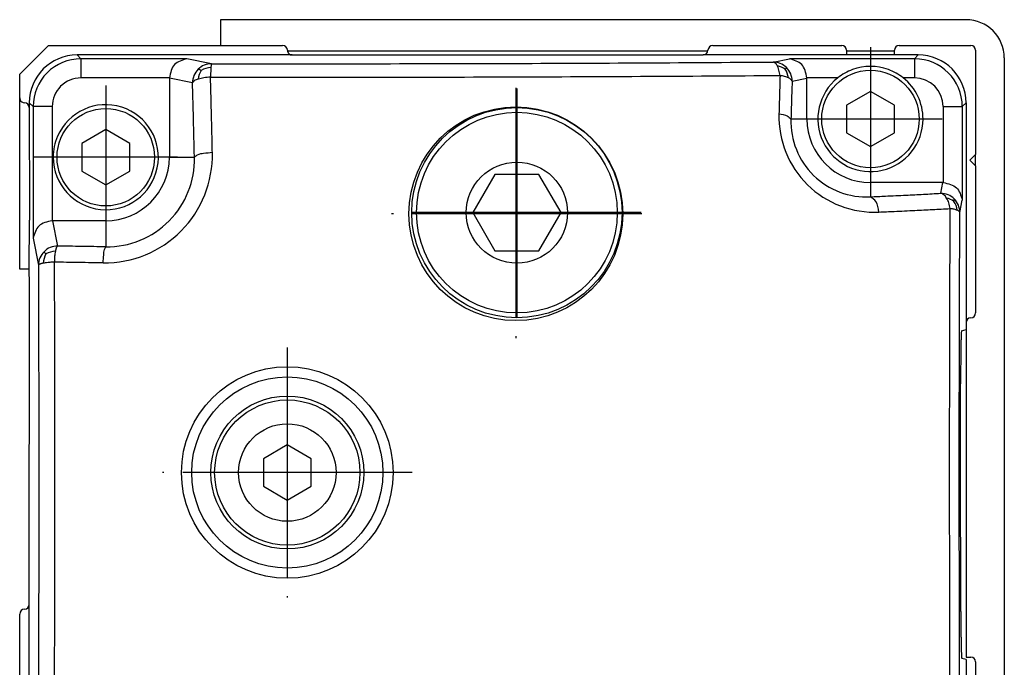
# Model space of a CAD drawing. Header units: millimetres. Extents: x -235 to 9017, y -109 to 485.
# Tile 35 of 35: x 8966 to 9017, y 223 to 256. Entities that reach past the tile are written whole.
import ezdxf

# ---------------------------------------------------------------- set-up
doc = ezdxf.new("R2010")
doc.units = ezdxf.units.MM
doc.linetypes.add('DOT_CENTER', pattern=[14, 12, -1, 0, -1])
doc.layers.add('1', color=7, linetype='Continuous')

# ---------------------------------------------------------------- blocks, each defined once
blk = doc.blocks.new('MOD-14-F-Li_1_1__23', base_point=(8965.627, 197.1))
at = {"color": 7, "linetype": 'Continuous'}
for p, q in [((8976.13, 256.446), (8976.13, 255.1)), ((9015.13, 256.446), (8976.13, 256.446)), ((8965.63, 253.6), (8967.13, 255.1)), ((8967.13, 255.1), (8967.601, 255.1)), ((8967.601, 255.1), (8976.13, 255.1)), ((8976.13, 255.1), (8979.38, 255.1)), ((9001.88, 255.1), (9007.628, 255.1)), ((9007.628, 255.1), (9008.63, 255.1)), ((9011.63, 255.1), (9012.63, 255.1)), ((9012.63, 255.1), (9015.38, 255.1)), ((8979.88, 254.6), (9001.38, 254.6)), ((9008.88, 254.85), (9008.88, 254.6)), ((9011.38, 254.8), (9011.38, 254.85)), ((9011.38, 254.6), (9011.38, 254.8)), ((9015.63, 254.85), (9015.63, 254.35)), ((9017.13, 254.446), (9017.13, 217.934)), ((9015.63, 254.35), (9015.63, 254)), ((9015.63, 254), (9015.63, 253.1)), ((8965.627, 253.296), (8965.63, 253.6)), ((8965.63, 252.35), (8965.627, 253.296)), ((9015.63, 253.1), (9015.63, 252.6)), ((9015.63, 252.6), (9015.63, 250.448)), ((8966.13, 251.85), (8966.13, 250.598)), ((9015.63, 250.448), (9015.63, 250.1)), ((9015.63, 250.1), (9015.63, 249.4)), ((9015.63, 249.4), (9015.33, 249.1)), ((9015.33, 249.1), (9015.63, 248.8)), ((9015.63, 248.8), (9015.63, 248.1)), ((9015.63, 248.1), (9015.63, 245.6)), ((8966.132, 247.598), (8966.134, 245.95)), ((8966.128, 243.396), (8966.134, 245.95)), ((9015.63, 245.6), (9015.63, 245.1)), ((9015.63, 245.1), (9015.63, 244.2)), ((9015.63, 244.2), (9015.63, 243.85)), ((9015.63, 243.85), (9015.63, 242.098)), ((8966.134, 242.6), (8966.128, 243.396)), ((8966.13, 225.85), (8966.134, 242.6)), ((9015.63, 242.098), (9015.63, 241.748)), ((9015.63, 241.748), (9015.63, 241.1)), ((9015.13, 240.6), (9015.13, 240.238)), ((9015.13, 240.238), (9015.13, 223.1)), ((8965.63, 210.996), (8965.63, 225.35)), ((9015.13, 223.1), (9015.38, 223.1)), ((9015.63, 222.85), (9015.63, 217.897))]:
    blk.add_line(p, q, dxfattribs=at)
for centre, radius, start, end in [((9015.13, 254.446), 2, 0, 90), ((8979.38, 254.85), 0.25, 360, 90), ((9001.88, 254.85), 0.25, 90, 180), ((9008.63, 254.85), 0.25, 0, 90), ((9011.63, 254.85), 0.25, 90, 180), ((9015.38, 254.85), 0.25, 0, 90), ((8979.88, 254.85), 0.25, 180, 192.2282), ((8979.88, 254.85), 0.25, 192.2282, 270), ((9001.38, 254.85), 0.25, 270, 0), ((8965.88, 252.35), 0.25, 180, 203.5782), ((8965.88, 252.35), 0.25, 203.5782, 270), ((8965.88, 251.85), 0.25, 0, 90), ((9015.38, 241.1), 0.25, 270.0001, 0.0001), ((9015.38, 240.6), 0.25, 90, 180), ((8965.88, 225.35), 0.25, 90, 180), ((8965.88, 225.85), 0.25, 270, 0), ((9015.38, 222.85), 0.25, 0, 90)]:
    blk.add_arc(centre, radius, start, end, dxfattribs=at)
blk = doc.blocks.new('MOD-14-F-Li_1__24', base_point=(8965.627, 197.1))
at = {"color": 7, "linetype": 'Continuous'}
for p, q in [((8976.13, 256.446), (8976.13, 255.1)), ((9015.13, 256.446), (8976.13, 256.446)), ((8965.63, 253.6), (8967.13, 255.1)), ((8967.13, 255.1), (8967.601, 255.1)), ((8967.601, 255.1), (8976.13, 255.1)), ((8976.13, 255.1), (8979.38, 255.1)), ((9001.88, 255.1), (9007.628, 255.1)), ((9007.628, 255.1), (9008.63, 255.1)), ((9011.63, 255.1), (9012.63, 255.1)), ((9012.63, 255.1), (9015.38, 255.1)), ((8979.88, 254.6), (9001.38, 254.6)), ((9008.88, 254.85), (9008.88, 254.6)), ((9011.38, 254.8), (9011.38, 254.85)), ((9011.38, 254.6), (9011.38, 254.8)), ((9015.63, 254.85), (9015.63, 254.35)), ((9017.13, 254.446), (9017.13, 217.934)), ((9015.63, 254.35), (9015.63, 254)), ((9015.63, 254), (9015.63, 253.1)), ((8965.627, 253.296), (8965.63, 253.6)), ((8965.63, 252.35), (8965.627, 253.296)), ((9015.63, 253.1), (9015.63, 252.6)), ((9015.63, 252.6), (9015.63, 250.448)), ((8966.13, 251.85), (8966.13, 250.598)), ((9015.63, 250.448), (9015.63, 250.1)), ((9015.63, 250.1), (9015.63, 249.4)), ((9015.63, 249.4), (9015.33, 249.1)), ((9015.33, 249.1), (9015.63, 248.8)), ((9015.63, 248.8), (9015.63, 248.1)), ((9015.63, 248.1), (9015.63, 245.6)), ((8966.132, 247.598), (8966.134, 245.95)), ((8966.128, 243.396), (8966.134, 245.95)), ((9015.63, 245.6), (9015.63, 245.1)), ((9015.63, 245.1), (9015.63, 244.2)), ((9015.63, 244.2), (9015.63, 243.85)), ((9015.63, 243.85), (9015.63, 242.098)), ((8966.134, 242.6), (8966.128, 243.396)), ((8966.13, 225.85), (8966.134, 242.6)), ((9015.63, 242.098), (9015.63, 241.748)), ((9015.63, 241.748), (9015.63, 241.1)), ((9015.13, 240.6), (9015.13, 240.238)), ((9015.13, 240.238), (9015.13, 223.1)), ((8965.63, 210.996), (8965.63, 225.35)), ((9015.13, 223.1), (9015.38, 223.1)), ((9015.63, 222.85), (9015.63, 217.897))]:
    blk.add_line(p, q, dxfattribs=at)
for centre, radius, start, end in [((9015.13, 254.446), 2, 0, 90), ((8979.38, 254.85), 0.25, 360, 90), ((9001.88, 254.85), 0.25, 90, 180), ((9008.63, 254.85), 0.25, 0, 90), ((9011.63, 254.85), 0.25, 90, 180), ((9015.38, 254.85), 0.25, 0, 90), ((8979.88, 254.85), 0.25, 180, 192.2282), ((8979.88, 254.85), 0.25, 192.2282, 270), ((9001.38, 254.85), 0.25, 270, 0), ((8965.88, 252.35), 0.25, 180, 203.5782), ((8965.88, 252.35), 0.25, 203.5782, 270), ((8965.88, 251.85), 0.25, 0, 90), ((9015.38, 241.1), 0.25, 270.0001, 0.0001), ((9015.38, 240.6), 0.25, 90, 180), ((8965.88, 225.35), 0.25, 90, 180), ((8965.88, 225.85), 0.25, 270, 0), ((9015.38, 222.85), 0.25, 0, 90)]:
    blk.add_arc(centre, radius, start, end, dxfattribs=at)
blk = doc.blocks.new('MOD-K-M-Li__25', base_point=(8965.627, 191.08))
at = {"color": 7, "linetype": 'Continuous'}
for p, q in [((8965.63, 253.6), (8967.13, 255.1)), ((8967.13, 255.1), (8967.601, 255.1)), ((8967.601, 255.1), (8976.13, 255.1)), ((8976.13, 255.1), (8979.38, 255.1)), ((9001.88, 255.1), (9007.628, 255.1)), ((9007.628, 255.1), (9008.63, 255.1)), ((9011.63, 255.1), (9012.63, 255.1)), ((9012.63, 255.1), (9015.38, 255.1)), ((9001.625, 254.799), (8979.636, 254.797)), ((8979.88, 254.6), (9001.38, 254.6)), ((9008.88, 254.85), (9008.88, 254.6)), ((9011.38, 254.8), (9008.88, 254.8)), ((9011.38, 254.6), (9008.88, 254.6)), ((9011.38, 254.8), (9011.38, 254.85)), ((9011.38, 254.6), (9011.38, 254.8)), ((9015.63, 254.85), (9015.63, 254.35)), ((9015.63, 254.35), (9015.63, 254)), ((9015.63, 254), (9015.63, 253.1)), ((8965.627, 253.296), (8965.63, 253.6)), ((8965.63, 252.35), (8965.627, 253.296)), ((9015.63, 253.1), (9015.63, 252.6)), ((9015.63, 252.6), (9015.63, 250.448)), ((8965.627, 243.396), (8965.63, 252.35)), ((8966.13, 251.85), (8966.13, 250.598)), ((8966.13, 250.598), (8966.132, 247.598)), ((9015.63, 250.448), (9015.63, 250.1)), ((9015.63, 250.1), (9015.63, 249.4)), ((9015.63, 249.4), (9015.33, 249.1)), ((9015.33, 249.1), (9015.63, 248.8)), ((9015.63, 248.8), (9015.63, 248.1)), ((9015.63, 248.1), (9015.63, 245.6)), ((8966.132, 247.598), (8966.134, 245.95)), ((8966.128, 243.396), (8966.134, 245.95)), ((9015.63, 245.6), (9015.63, 245.1)), ((9015.63, 245.1), (9015.63, 244.2)), ((9015.63, 244.2), (9015.63, 243.85)), ((9015.63, 243.85), (9015.63, 242.098)), ((8966.128, 243.396), (8965.627, 243.396)), ((8966.134, 242.6), (8966.128, 243.396)), ((8966.13, 225.85), (8966.134, 242.6)), ((9015.63, 242.098), (9015.63, 241.748)), ((9015.63, 241.748), (9015.63, 241.1)), ((9015.13, 240.6), (9015.13, 240.238)), ((9015.13, 240.238), (9015.13, 223.1)), ((8965.63, 210.996), (8965.63, 225.35)), ((9015.13, 223.1), (9015.38, 223.1)), ((9015.63, 222.85), (9015.63, 217.897))]:
    blk.add_line(p, q, dxfattribs=at)
for centre, radius, start, end in [((8979.38, 254.85), 0.25, 360, 90), ((9001.88, 254.85), 0.25, 90, 180), ((9008.63, 254.85), 0.25, 0, 90), ((9011.63, 254.85), 0.25, 90, 180), ((9015.38, 254.85), 0.25, 0, 90), ((8979.88, 254.85), 0.25, 180, 192.2282), ((8979.88, 254.85), 0.25, 192.2282, 270), ((9001.38, 254.85), 0.25, 270, 0), ((9010.13, 251.25), 2.75, 70.1348, 109.8652), ((8965.88, 252.35), 0.25, 180, 203.5782), ((8965.88, 252.35), 0.25, 203.5782, 270), ((8965.88, 251.85), 0.25, 0, 90), ((9015.38, 241.1), 0.25, 270.0001, 0.0001), ((9015.38, 240.6), 0.25, 90, 180), ((8965.88, 225.35), 0.25, 90, 180), ((8965.88, 225.85), 0.25, 270, 0), ((9015.38, 222.85), 0.25, 0, 90)]:
    blk.add_arc(centre, radius, start, end, dxfattribs=at)
for points, knots in [([(9014.894, 240.175), (9014.893, 240.173), (9014.89, 240.163), (9014.886, 240.131), (9014.88, 240.064), (9014.874, 239.952), (9014.869, 239.794), (9014.863, 239.595), (9014.859, 239.358), (9014.854, 239.086), (9014.851, 238.785), (9014.849, 238.533), (9014.847, 238.324), (9014.846, 238.151), (9014.845, 237.933), (9014.844, 237.676), (9014.844, 237.492), (9014.844, 237.393)], [0, 0, 0, 0, 0.00555, 0.03205, 0.094792, 0.209237, 0.368174, 0.56848, 0.806484, 1.080243, 1.383583, 1.710439, 1.836851, 2.011118, 2.229455, 2.488077, 2.783203, 2.783203, 2.783203, 2.783203]), ([(9014.855, 225.487), (9014.851, 227.466), (9014.842, 231.435), (9014.843, 235.403), (9014.844, 237.393)], [0, 0, 0, 0, 5.936108, 11.905902, 11.905902, 11.905902, 11.905902]), ([(9014.855, 225.487), (9014.856, 225.379), (9014.856, 225.179), (9014.858, 224.908), (9014.86, 224.695), (9014.861, 224.52), (9014.863, 224.353), (9014.865, 224.164), (9014.868, 223.951), (9014.872, 223.749), (9014.876, 223.558), (9014.88, 223.386), (9014.887, 223.227), (9014.892, 223.11), (9014.899, 223.051), (9014.901, 223.032)], [0, 0, 0, 0, 0.325635, 0.598229, 0.813148, 0.965758, 1.121472, 1.315858, 1.533578, 1.759298, 1.922562, 2.10557, 2.276912, 2.399145, 2.456577, 2.456577, 2.456577, 2.456577])]:
    blk.add_open_spline(points, degree=3, knots=knots, dxfattribs=at)
blk = doc.blocks.new('MOD-14-F-Li__26', base_point=(8965.627, 197.1))
at = {"color": 7, "linetype": 'Continuous'}
for p, q in [((8976.13, 256.446), (8976.13, 255.1)), ((9015.13, 256.446), (8976.13, 256.446)), ((8965.63, 253.6), (8967.13, 255.1)), ((8967.13, 255.1), (8967.601, 255.1)), ((8967.601, 255.1), (8976.13, 255.1)), ((8976.13, 255.1), (8979.38, 255.1)), ((9001.88, 255.1), (9007.628, 255.1)), ((9007.628, 255.1), (9008.63, 255.1)), ((9011.63, 255.1), (9012.63, 255.1)), ((9012.63, 255.1), (9015.38, 255.1)), ((8979.88, 254.6), (9001.38, 254.6)), ((9008.88, 254.85), (9008.88, 254.6)), ((9011.38, 254.8), (9011.38, 254.85)), ((9011.38, 254.6), (9011.38, 254.8)), ((9015.63, 254.85), (9015.63, 254.35)), ((9017.13, 254.446), (9017.13, 217.934)), ((9015.63, 254.35), (9015.63, 254)), ((9015.63, 254), (9015.63, 253.1)), ((8965.627, 253.296), (8965.63, 253.6)), ((8965.63, 252.35), (8965.627, 253.296)), ((9015.63, 253.1), (9015.63, 252.6)), ((9015.63, 252.6), (9015.63, 250.448)), ((8966.13, 251.85), (8966.13, 250.598)), ((9015.63, 250.448), (9015.63, 250.1)), ((9015.63, 250.1), (9015.63, 249.4)), ((9015.63, 249.4), (9015.33, 249.1)), ((9015.33, 249.1), (9015.63, 248.8)), ((9015.63, 248.8), (9015.63, 248.1)), ((9015.63, 248.1), (9015.63, 245.6)), ((8966.132, 247.598), (8966.134, 245.95)), ((8966.128, 243.396), (8966.134, 245.95)), ((9015.63, 245.6), (9015.63, 245.1)), ((9015.63, 245.1), (9015.63, 244.2)), ((9015.63, 244.2), (9015.63, 243.85)), ((9015.63, 243.85), (9015.63, 242.098)), ((8966.134, 242.6), (8966.128, 243.396)), ((8966.13, 225.85), (8966.134, 242.6)), ((9015.63, 242.098), (9015.63, 241.748)), ((9015.63, 241.748), (9015.63, 241.1)), ((9015.13, 240.6), (9015.13, 240.238)), ((9015.13, 240.238), (9015.13, 223.1)), ((8965.63, 210.996), (8965.63, 225.35)), ((9015.13, 223.1), (9015.38, 223.1)), ((9015.63, 222.85), (9015.63, 217.897))]:
    blk.add_line(p, q, dxfattribs=at)
for centre, radius, start, end in [((9015.13, 254.446), 2, 0, 90), ((8979.38, 254.85), 0.25, 360, 90), ((9001.88, 254.85), 0.25, 90, 180), ((9008.63, 254.85), 0.25, 0, 90), ((9011.63, 254.85), 0.25, 90, 180), ((9015.38, 254.85), 0.25, 0, 90), ((8979.88, 254.85), 0.25, 180, 192.2282), ((8979.88, 254.85), 0.25, 192.2282, 270), ((9001.38, 254.85), 0.25, 270, 0), ((8965.88, 252.35), 0.25, 180, 203.5782), ((8965.88, 252.35), 0.25, 203.5782, 270), ((8965.88, 251.85), 0.25, 0, 90), ((9015.38, 241.1), 0.25, 270.0001, 0.0001), ((9015.38, 240.6), 0.25, 90, 180), ((8965.88, 225.35), 0.25, 90, 180), ((8965.88, 225.85), 0.25, 270, 0), ((9015.38, 222.85), 0.25, 0, 90)]:
    blk.add_arc(centre, radius, start, end, dxfattribs=at)
blk = doc.blocks.new('MOD-22E-M-Li__29', base_point=(8965.627, 191.08))
at = {"color": 7, "linetype": 'Continuous'}
for p, q in [((8976.13, 256.446), (8976.13, 255.1)), ((9015.13, 256.446), (8976.13, 256.446)), ((8965.63, 253.6), (8967.13, 255.1)), ((8967.13, 255.1), (8967.601, 255.1)), ((8967.601, 255.1), (8976.13, 255.1)), ((8976.13, 255.1), (8979.38, 255.1)), ((9001.88, 255.1), (9007.628, 255.1)), ((9007.628, 255.1), (9008.63, 255.1)), ((9011.63, 255.1), (9012.63, 255.1)), ((9012.63, 255.1), (9015.38, 255.1)), ((8968.63, 254.6), (8968.829, 254.4)), ((8979.88, 254.6), (8968.63, 254.6)), ((9001.625, 254.799), (8979.636, 254.797)), ((8979.88, 254.6), (9001.38, 254.6)), ((9008.88, 254.6), (9001.38, 254.6)), ((9008.88, 254.85), (9008.88, 254.6)), ((9011.38, 254.8), (9008.88, 254.8)), ((9011.38, 254.6), (9008.88, 254.6)), ((9011.38, 254.8), (9011.38, 254.85)), ((9011.38, 254.6), (9011.38, 254.8)), ((9012.631, 254.6), (9011.38, 254.6)), ((9012.431, 254.4), (9012.631, 254.6)), ((9015.63, 254.85), (9015.63, 254.35)), ((9017.13, 254.446), (9017.13, 217.934)), ((8974.372, 254.4), (8968.829, 254.4)), ((8968.829, 254.4), (8968.829, 253.4)), ((8975.667, 254.142), (8974.372, 254.4)), ((8975.631, 253.942), (8975.609, 253.438)), ((9005.032, 254.229), (9005.889, 254.4)), ((9012.431, 254.4), (9005.889, 254.4)), ((9012.431, 254.4), (9012.431, 253.4)), ((9015.63, 254.35), (9015.63, 254)), ((9015.63, 254), (9015.63, 253.1)), ((8965.627, 253.296), (8965.63, 253.6)), ((8973.456, 253.4), (8968.829, 253.4)), ((9008.416, 253.4), (9006.805, 253.4)), ((9012.431, 253.4), (9011.844, 253.4)), ((8965.63, 252.35), (8965.627, 253.296)), ((8974.667, 253.142), (8973.455, 253.385)), ((8973.455, 253.385), (8973.455, 249.25)), ((9006.032, 253.229), (9006.805, 253.385)), ((9006.805, 251.25), (9006.805, 253.385)), ((9015.63, 253.1), (9015.63, 252.6)), ((9010.13, 252.693), (9008.88, 251.972)), ((9011.38, 251.972), (9010.13, 252.693)), ((9015.63, 252.6), (9015.63, 250.448)), ((8965.627, 243.396), (8965.63, 252.35)), ((8966.13, 252.1), (8966.13, 251.85)), ((8966.13, 252.1), (8966.33, 251.901)), ((8966.13, 251.85), (8966.13, 250.598)), ((8967.33, 251.901), (8966.33, 251.901)), ((8966.33, 251.901), (8966.33, 245.009)), ((8967.33, 251.901), (8967.33, 245.925)), ((9008.88, 251.972), (9008.88, 250.528)), ((9011.38, 250.528), (9011.38, 251.972)), ((9013.931, 251.901), (9013.931, 247.925)), ((9013.931, 251.901), (9014.931, 251.901)), ((9014.931, 251.901), (9015.13, 252.1)), ((9014.931, 251.901), (9014.931, 247.009)), ((9015.13, 252.1), (9015.13, 240.6)), ((9006.805, 251.25), (9005.971, 251.25)), ((8966.13, 250.598), (8966.132, 247.598)), ((8970.13, 250.693), (8968.88, 249.972)), ((8971.38, 249.972), (8970.13, 250.693)), ((9008.88, 250.528), (9010.13, 249.807)), ((9010.13, 249.807), (9011.38, 250.528)), ((9015.63, 250.448), (9015.63, 250.1)), ((8968.88, 249.972), (8968.88, 248.528)), ((8971.38, 248.528), (8971.38, 249.972)), ((9015.63, 250.1), (9015.63, 249.4)), ((9015.63, 249.4), (9015.33, 249.1)), ((9015.63, 248.8), (9015.63, 249.4)), ((8973.455, 249.25), (8974.766, 249.25)), ((9015.33, 249.1), (9015.63, 248.8)), ((9015.63, 248.8), (9015.63, 248.1)), ((8968.88, 248.528), (8970.13, 247.807)), ((8970.13, 247.807), (8971.38, 248.528)), ((8990.479, 248.35), (8989.325, 246.35)), ((8992.789, 248.35), (8990.479, 248.35)), ((8993.943, 246.35), (8992.789, 248.35)), ((9013.915, 247.925), (9010.13, 247.925)), ((9010.13, 247.925), (9010.13, 247.181)), ((9013.803, 247.363), (9013.915, 247.925)), ((9015.63, 248.1), (9015.63, 245.6)), ((8966.132, 247.598), (8966.134, 245.95)), ((9014.803, 246.363), (9014.931, 247.009)), ((8989.325, 246.35), (8990.479, 244.35)), ((8992.789, 244.35), (8993.943, 246.35)), ((8966.128, 243.396), (8966.134, 245.95)), ((8967.345, 245.925), (8967.61, 244.602)), ((8970.13, 245.925), (8967.345, 245.925)), ((8970.13, 245.925), (8970.13, 244.563)), ((9015.63, 245.6), (9015.63, 245.1)), ((8966.33, 245.009), (8966.61, 243.602)), ((9015.63, 245.1), (9015.63, 244.2)), ((8990.479, 244.35), (8992.789, 244.35)), ((9015.63, 244.2), (9015.63, 243.85)), ((9015.63, 243.85), (9015.63, 242.098)), ((8966.128, 243.396), (8965.627, 243.396)), ((8966.134, 242.6), (8966.128, 243.396)), ((8966.13, 225.85), (8966.134, 242.6)), ((9015.63, 242.098), (9015.63, 241.748)), ((9015.63, 241.748), (9015.63, 241.1)), ((9015.13, 240.6), (9015.13, 240.238)), ((9014.894, 240.175), (9015.13, 240.238)), ((9015.13, 240.238), (9015.13, 223.1)), ((8979.626, 234.196), (8978.376, 233.474)), ((8980.876, 233.474), (8979.626, 234.196)), ((8978.376, 233.474), (8978.376, 232.031)), ((8980.876, 232.031), (8980.876, 233.474)), ((8978.376, 232.031), (8979.626, 231.309)), ((8979.626, 231.309), (8980.876, 232.031)), ((8966.13, 211.314), (8966.13, 225.85)), ((8965.63, 210.996), (8965.63, 225.35)), ((9015.13, 222.97), (9014.905, 223.031)), ((9015.13, 223.1), (9015.38, 223.1)), ((9015.13, 222.97), (9015.13, 218.354)), ((9015.63, 222.85), (9015.63, 217.897))]:
    blk.add_line(p, q, dxfattribs=at)
for centre, radius in [((9010.13, 251.25), 2.55), ((8991.582, 246.291), 5.591), ((8991.634, 246.35), 5.5), ((8970.13, 249.25), 2.55), ((8991.634, 246.35), 5.25), ((8991.634, 246.35), 2.646), ((8979.626, 232.753), 5.534), ((8979.626, 232.753), 5), ((8979.626, 232.753), 4), ((8979.626, 232.753), 3.8), ((8979.626, 232.753), 2.55)]:
    blk.add_circle(centre, radius, dxfattribs=at)
for centre, radius, start, end in [((9015.13, 254.446), 2, 0, 90), ((8979.38, 254.85), 0.25, 360, 90), ((9001.88, 254.85), 0.25, 90, 180), ((9008.63, 254.85), 0.25, 0, 90), ((9011.63, 254.85), 0.25, 90, 180), ((9015.38, 254.85), 0.25, 0, 90), ((8968.63, 252.1), 2.5, 90, 180), ((8979.88, 254.85), 0.25, 180, 192.2282), ((8979.88, 254.85), 0.25, 192.2282, 270), ((9001.38, 254.85), 0.25, 270, 0), ((9012.631, 252.1), 2.5, 0, 90), ((8968.829, 251.901), 2.5, 89.9981, 180.0019), ((8975.667, 253.142), 1, 90, 134.8951), ((8975.693, 252.758), 1.186, 93.014, 119.0616), ((9005.032, 253.229), 1, 45.1049, 90), ((9005.061, 252.991), 1.058, 54.693, 79.2219), ((9005.032, 253.229), 1, 0, 45.1049), ((9010.13, 251.25), 2.75, 70.1348, 109.8652), ((9012.431, 251.9), 2.5, 0.007, 89.993), ((8968.829, 251.901), 1.5, 89.997, 180.0033), ((8975.667, 253.142), 1, 134.8951, 180), ((8976.076, 253.23), 1.112, 149.5057, 174.4298), ((9004.774, 253.273), 1.07, 7.2194, 32.8965), ((9010.13, 251.25), 2.75, 128.557, 0), ((9010.13, 251.25), 2.75, 109.8652, 128.557), ((9010.13, 251.25), 2.75, 51.443, 70.1348), ((9010.13, 251.25), 2.75, 0, 51.443), ((9012.431, 251.9), 1.5, 0.0118, 89.9885), ((8965.88, 252.35), 0.25, 180, 203.5782), ((8965.88, 252.35), 0.25, 203.5782, 270), ((8965.88, 251.85), 0.25, 0, 90), ((8970.13, 249.25), 2.75, 180, 156.5231), ((9010.347, 251.381), 5.007, 178.4337, 272.5822), ((9009.91, 251.116), 3.941, 178.0581, 273.2056), ((9010.13, 251.25), 3.325, 180, 270), ((8970.13, 249.25), 2.75, 156.5231, 180), ((8970.063, 249.366), 5.644, 269.281, 1.2454), ((8970.2, 249.13), 4.567, 269.1317, 1.5085), ((8970.13, 249.25), 3.325, 270, 0), ((9013.803, 246.363), 1, 44.8951, 90), ((9013.911, 246.149), 0.984, 53.5226, 78.0986), ((9013.57, 246.344), 1.101, 6.9249, 32.7921), ((9013.803, 246.363), 1, 0, 44.8951), ((8967.61, 243.602), 1, 135.1049, 180), ((8968.016, 243.607), 1.17, 150.0386, 175.2156), ((8967.61, 243.602), 1, 90, 135.1049), ((8967.566, 243.171), 1.165, 93.427, 118.9641), ((9015.38, 241.1), 0.25, 270.0001, 0.0001), ((9015.38, 240.6), 0.25, 90, 180), ((8965.88, 225.35), 0.25, 90, 180), ((8965.88, 225.85), 0.25, 270, 0), ((9015.38, 222.85), 0.25, 0, 90)]:
    blk.add_arc(centre, radius, start, end, dxfattribs=at)
for points, knots in [([(8974.372, 254.4), (8974.127, 254.33), (8973.621, 254.184), (8973.512, 253.667), (8973.456, 253.4)], [0, 0, 0, 0, 0.708382, 1.460842, 1.460842, 1.460842, 1.460842]), ([(8975.667, 254.142), (8975.664, 254.139), (8975.654, 254.122), (8975.646, 254.078), (8975.637, 254.015), (8975.633, 253.966), (8975.631, 253.942)], [0, 0, 0, 0, 0.0125084, 0.0576602, 0.1306765, 0.2048195, 0.2048195, 0.2048195, 0.2048195]), ([(8975.667, 254.142), (8980.657, 254.142), (8990.445, 254.14), (9000.234, 254.2), (9005.032, 254.229)], [0, 0, 0, 0, 14.970672, 29.365575, 29.365575, 29.365575, 29.365575]), ([(9005.259, 254.03), (9005.243, 254.059), (9005.213, 254.111), (9005.157, 254.175), (9005.097, 254.218), (9005.053, 254.226), (9005.032, 254.229)], [0, 0, 0, 0, 0.0984311, 0.1820745, 0.2527212, 0.3150181, 0.3150181, 0.3150181, 0.3150181]), ([(9005.4, 253.526), (9005.393, 253.575), (9005.379, 253.669), (9005.346, 253.808), (9005.308, 253.929), (9005.273, 254.001), (9005.259, 254.03)], [0, 0, 0, 0, 0.1472654, 0.2854844, 0.4290871, 0.5253939, 0.5253939, 0.5253939, 0.5253939]), ([(9005.673, 253.854), (9005.682, 253.865), (9005.697, 253.883), (9005.718, 253.907), (9005.73, 253.924), (9005.736, 253.935), (9005.738, 253.938)], [0, 0, 0, 0, 0.0441655, 0.0702101, 0.0951174, 0.1062978, 0.1062978, 0.1062978, 0.1062978]), ([(9006.805, 253.4), (9006.749, 253.667), (9006.64, 254.184), (9006.134, 254.33), (9005.889, 254.4)], [0, 0, 0, 0, 0.75246, 1.460842, 1.460842, 1.460842, 1.460842]), ([(8975.117, 253.794), (8975.101, 253.803), (8975.069, 253.82), (8975.025, 253.84), (8974.989, 253.852), (8974.969, 253.851), (8974.961, 253.851)], [0, 0, 0, 0, 0.0561574, 0.1093699, 0.1443371, 0.1687706, 0.1687706, 0.1687706, 0.1687706]), ([(8975.609, 253.438), (8975.493, 253.43), (8975.277, 253.417), (8975.067, 253.363), (8974.969, 253.338)], [0, 0, 0, 0, 0.3471957, 0.6492444, 0.6492444, 0.6492444, 0.6492444]), ([(8975.609, 253.438), (8980.672, 253.437), (8990.602, 253.436), (9000.532, 253.497), (9005.4, 253.526)], [0, 0, 0, 0, 15.187645, 29.791176, 29.791176, 29.791176, 29.791176]), ([(8975.706, 249.489), (8975.7, 249.769), (8975.685, 250.43), (8975.661, 251.419), (8975.636, 252.456), (8975.618, 253.111), (8975.609, 253.438)], [0, 0, 0, 0, 0.839412, 1.983814, 2.969081, 3.949735, 3.949735, 3.949735, 3.949735]), ([(9005.4, 253.526), (9005.394, 253.308), (9005.383, 252.974), (9005.369, 252.472), (9005.356, 252.022), (9005.347, 251.686), (9005.342, 251.518)], [0, 0, 0, 0, 0.655743, 1.002233, 1.504725, 2.008995, 2.008995, 2.008995, 2.008995]), ([(9005.836, 253.407), (9005.809, 253.419), (9005.745, 253.447), (9005.641, 253.479), (9005.521, 253.507), (9005.442, 253.52), (9005.4, 253.526)], [0, 0, 0, 0, 0.086217, 0.2109276, 0.326709, 0.4530704, 0.4530704, 0.4530704, 0.4530704]), ([(9006.032, 253.229), (9006.024, 253.247), (9006.008, 253.281), (9005.964, 253.329), (9005.906, 253.372), (9005.859, 253.396), (9005.836, 253.407)], [0, 0, 0, 0, 0.0580903, 0.11135, 0.1947783, 0.2712275, 0.2712275, 0.2712275, 0.2712275]), ([(8974.969, 253.338), (8974.894, 253.315), (8974.773, 253.278), (8974.696, 253.18), (8974.667, 253.142)], [0, 0, 0, 0, 0.2261295, 0.3676145, 0.3676145, 0.3676145, 0.3676145]), ([(8974.766, 249.25), (8974.759, 249.526), (8974.745, 250.177), (8974.722, 251.153), (8974.697, 252.174), (8974.677, 252.82), (8974.667, 253.142)], [0, 0, 0, 0, 0.82742, 1.955473, 2.926678, 3.893416, 3.893416, 3.893416, 3.893416]), ([(9006.032, 253.229), (9006.024, 253.014), (9006.012, 252.685), (9005.997, 252.19), (9005.984, 251.746), (9005.975, 251.416), (9005.971, 251.25)], [0, 0, 0, 0, 0.647737, 0.988038, 1.483368, 1.980537, 1.980537, 1.980537, 1.980537]), ([(9005.342, 251.518), (9005.496, 251.5), (9005.737, 251.471), (9005.909, 251.308), (9005.971, 251.25)], [0, 0, 0, 0, 0.4488927, 0.6987348, 0.6987348, 0.6987348, 0.6987348]), ([(8975.706, 249.489), (8975.555, 249.477), (8975.292, 249.455), (8974.952, 249.407), (8974.814, 249.291), (8974.766, 249.25)], [0, 0, 0, 0, 0.457266, 0.8007449, 0.9894479, 0.9894479, 0.9894479, 0.9894479]), ([(9013.931, 247.925), (9014.198, 247.869), (9014.715, 247.759), (9014.861, 247.254), (9014.931, 247.009)], [0, 0, 0, 0, 0.75246, 1.460842, 1.460842, 1.460842, 1.460842]), ([(9010.13, 247.181), (9010.391, 247.193), (9011.009, 247.221), (9011.932, 247.265), (9012.896, 247.312), (9013.501, 247.346), (9013.803, 247.363)], [0, 0, 0, 0, 0.781564, 1.857277, 2.771745, 3.676657, 3.676657, 3.676657, 3.676657]), ([(9014.113, 247.112), (9014.07, 247.176), (9013.991, 247.292), (9013.861, 247.341), (9013.803, 247.363)], [0, 0, 0, 0, 0.2263668, 0.4084174, 0.4084174, 0.4084174, 0.4084174]), ([(9010.572, 246.38), (9010.544, 246.581), (9010.498, 246.912), (9010.234, 247.105), (9010.13, 247.181)], [0, 0, 0, 0, 0.5764565, 0.9492776, 0.9492776, 0.9492776, 0.9492776]), ([(9014.298, 246.561), (9014.28, 246.663), (9014.246, 246.856), (9014.156, 247.03), (9014.113, 247.112)], [0, 0, 0, 0, 0.3098198, 0.5845337, 0.5845337, 0.5845337, 0.5845337]), ([(9014.495, 246.941), (9014.499, 246.953), (9014.507, 246.978), (9014.515, 247.013), (9014.517, 247.044), (9014.513, 247.061), (9014.511, 247.069)], [0, 0, 0, 0, 0.0387052, 0.0791317, 0.1076015, 0.131442, 0.131442, 0.131442, 0.131442]), ([(9010.572, 246.38), (9010.837, 246.392), (9011.464, 246.42), (9012.398, 246.465), (9013.375, 246.513), (9013.99, 246.545), (9014.298, 246.561)], [0, 0, 0, 0, 0.792891, 1.884194, 2.804053, 3.729734, 3.729734, 3.729734, 3.729734]), ([(9014.301, 218.207), (9014.286, 222.929), (9014.255, 232.38), (9014.284, 241.831), (9014.298, 246.561)], [0, 0, 0, 0, 14.166027, 28.353381, 28.353381, 28.353381, 28.353381]), ([(9014.663, 246.477), (9014.642, 246.484), (9014.59, 246.503), (9014.507, 246.524), (9014.407, 246.545), (9014.338, 246.555), (9014.298, 246.561)], [0, 0, 0, 0, 0.0675037, 0.1661185, 0.2539717, 0.3752893, 0.3752893, 0.3752893, 0.3752893]), ([(9014.803, 246.363), (9014.8, 246.372), (9014.794, 246.396), (9014.765, 246.424), (9014.721, 246.453), (9014.685, 246.468), (9014.663, 246.477)], [0, 0, 0, 0, 0.0275291, 0.0712666, 0.1161546, 0.1871996, 0.1871996, 0.1871996, 0.1871996]), ([(9014.806, 218.415), (9014.79, 223.07), (9014.76, 232.386), (9014.788, 241.702), (9014.803, 246.363)], [0, 0, 0, 0, 13.963695, 27.94841, 27.94841, 27.94841, 27.94841]), ([(8967.33, 245.925), (8967.063, 245.869), (8966.546, 245.759), (8966.4, 245.254), (8966.33, 245.009)], [0, 0, 0, 0, 0.75246, 1.460842, 1.460842, 1.460842, 1.460842]), ([(8967.002, 244.191), (8966.989, 244.205), (8966.966, 244.232), (8966.935, 244.267), (8966.914, 244.291), (8966.904, 244.305), (8966.902, 244.308)], [0, 0, 0, 0, 0.0576291, 0.1052874, 0.1403566, 0.15406, 0.15406, 0.15406, 0.15406]), ([(8967.497, 244.335), (8967.487, 244.286), (8967.471, 244.196), (8967.455, 244.058), (8967.443, 243.915), (8967.438, 243.813), (8967.436, 243.76)], [0, 0, 0, 0, 0.1492468, 0.2731998, 0.4187075, 0.5790062, 0.5790062, 0.5790062, 0.5790062]), ([(8967.61, 244.602), (8967.601, 244.595), (8967.575, 244.572), (8967.554, 244.528), (8967.533, 244.475), (8967.514, 244.413), (8967.503, 244.364), (8967.497, 244.335)], [0, 0, 0, 0, 0.0350297, 0.1019721, 0.143778, 0.2070344, 0.2956091, 0.2956091, 0.2956091, 0.2956091]), ([(8970.13, 244.563), (8969.71, 244.568), (8968.87, 244.579), (8968.029, 244.595), (8967.61, 244.602)], [0, 0, 0, 0, 1.262226, 2.520607, 2.520607, 2.520607, 2.520607]), ([(8969.993, 243.723), (8970.002, 243.86), (8970.017, 244.095), (8970.04, 244.385), (8970.108, 244.519), (8970.13, 244.563)], [0, 0, 0, 0, 0.4113495, 0.7099079, 0.8575784, 0.8575784, 0.8575784, 0.8575784]), ([(8966.849, 243.704), (8966.822, 243.699), (8966.775, 243.689), (8966.717, 243.673), (8966.672, 243.656), (8966.64, 243.64), (8966.616, 243.621), (8966.612, 243.607), (8966.61, 243.602)], [0, 0, 0, 0, 0.08449, 0.1434114, 0.1812843, 0.2267746, 0.253253, 0.2685807, 0.2685807, 0.2685807, 0.2685807]), ([(8967.436, 243.76), (8967.389, 243.758), (8967.281, 243.754), (8967.12, 243.742), (8966.971, 243.725), (8966.883, 243.71), (8966.849, 243.704)], [0, 0, 0, 0, 0.1414333, 0.3230782, 0.4863256, 0.5896075, 0.5896075, 0.5896075, 0.5896075]), ([(8967.436, 243.76), (8967.445, 238.926), (8967.463, 229.312), (8967.428, 219.697), (8967.41, 214.916)], [0, 0, 0, 0, 14.499701, 28.84344, 28.84344, 28.84344, 28.84344]), ([(8969.993, 243.723), (8969.793, 243.726), (8969.366, 243.731), (8968.727, 243.74), (8968.074, 243.75), (8967.649, 243.756), (8967.436, 243.76)], [0, 0, 0, 0, 0.599221, 1.279821, 1.918921, 2.556973, 2.556973, 2.556973, 2.556973]), ([(8966.61, 243.602), (8966.619, 238.838), (8966.637, 229.361), (8966.602, 219.884), (8966.585, 215.171)], [0, 0, 0, 0, 14.292562, 28.431391, 28.431391, 28.431391, 28.431391]), ([(9014.894, 240.175), (9014.893, 240.173), (9014.89, 240.163), (9014.886, 240.131), (9014.88, 240.064), (9014.874, 239.952), (9014.869, 239.794), (9014.863, 239.595), (9014.859, 239.358), (9014.854, 239.086), (9014.851, 238.785), (9014.849, 238.533), (9014.847, 238.324), (9014.846, 238.151), (9014.845, 237.933), (9014.844, 237.676), (9014.844, 237.492), (9014.844, 237.393)], [0, 0, 0, 0, 0.00555, 0.03205, 0.094792, 0.209237, 0.368174, 0.56848, 0.806484, 1.080243, 1.383583, 1.710439, 1.836851, 2.011118, 2.229455, 2.488077, 2.783203, 2.783203, 2.783203, 2.783203]), ([(9014.855, 225.487), (9014.851, 227.466), (9014.842, 231.435), (9014.843, 235.403), (9014.844, 237.393)], [0, 0, 0, 0, 5.936108, 11.905902, 11.905902, 11.905902, 11.905902]), ([(9014.855, 225.487), (9014.856, 225.379), (9014.856, 225.179), (9014.858, 224.908), (9014.86, 224.695), (9014.861, 224.52), (9014.863, 224.353), (9014.865, 224.164), (9014.868, 223.951), (9014.872, 223.749), (9014.876, 223.558), (9014.88, 223.386), (9014.887, 223.227), (9014.891, 223.109), (9014.902, 223.05), (9014.905, 223.031)], [0, 0, 0, 0, 0.325635, 0.598229, 0.813148, 0.965758, 1.121472, 1.315858, 1.533578, 1.759298, 1.922562, 2.10557, 2.276912, 2.399457, 2.458038, 2.458038, 2.458038, 2.458038])]:
    blk.add_open_spline(points, degree=3, knots=knots, dxfattribs=at)
for points in [[(8973.456, 253.4), (8973.456, 253.398), (8973.455, 253.393), (8973.455, 253.387), (8973.455, 253.385)], [(9006.805, 253.385), (9006.805, 253.387), (9006.805, 253.393), (9006.805, 253.398), (9006.805, 253.4)], [(9013.931, 247.925), (9013.929, 247.925), (9013.923, 247.925), (9013.918, 247.925), (9013.915, 247.925)], [(8967.345, 245.925), (8967.343, 245.925), (8967.338, 245.925), (8967.332, 245.925), (8967.33, 245.925)]]:
    blk.add_open_spline(points, degree=3, dxfattribs=at)
at = {"layer": '1', "color": 2, "linetype": 'DOT_CENTER'}
for p, q in [((9010.13, 255), (9010.13, 247.5)), ((8970.13, 253), (8970.13, 245.5)), ((8991.582, 252.882), (8991.582, 239.701)), ((8991.634, 252.85), (8991.634, 239.85)), ((9013.88, 251.25), (9006.38, 251.25)), ((8973.88, 249.25), (8966.38, 249.25)), ((8998.173, 246.291), (8984.991, 246.291)), ((8998.134, 246.35), (8985.134, 246.35)), ((8979.626, 239.287), (8979.626, 226.218)), ((8986.161, 232.753), (8973.092, 232.753))]:
    blk.add_line(p, q, dxfattribs=at)
blk = doc.blocks.new('Li-M-7840__30', base_point=(8965.627, 168.65))
for name, p in [('MOD-22E-M-Li__29', (8965.627, 191.08)), ('MOD-14-F-Li_1_1__23', (8965.627, 197.1)), ('MOD-14-F-Li_1__24', (8965.627, 197.1)), ('MOD-14-F-Li__26', (8965.627, 197.1)), ('MOD-K-M-Li__25', (8965.627, 191.08))]:
    blk.add_blockref(name, p)
blk = doc.blocks.new('C1', base_point=(8990.629, 212))
blk.add_blockref('Li-M-7840__30', (8965.627, 168.65))

msp = doc.modelspace()

# ---------------------------------------------------------------- block references
msp.add_blockref('C1', (8990.629, 212))

doc.saveas('drawing.dxf')
